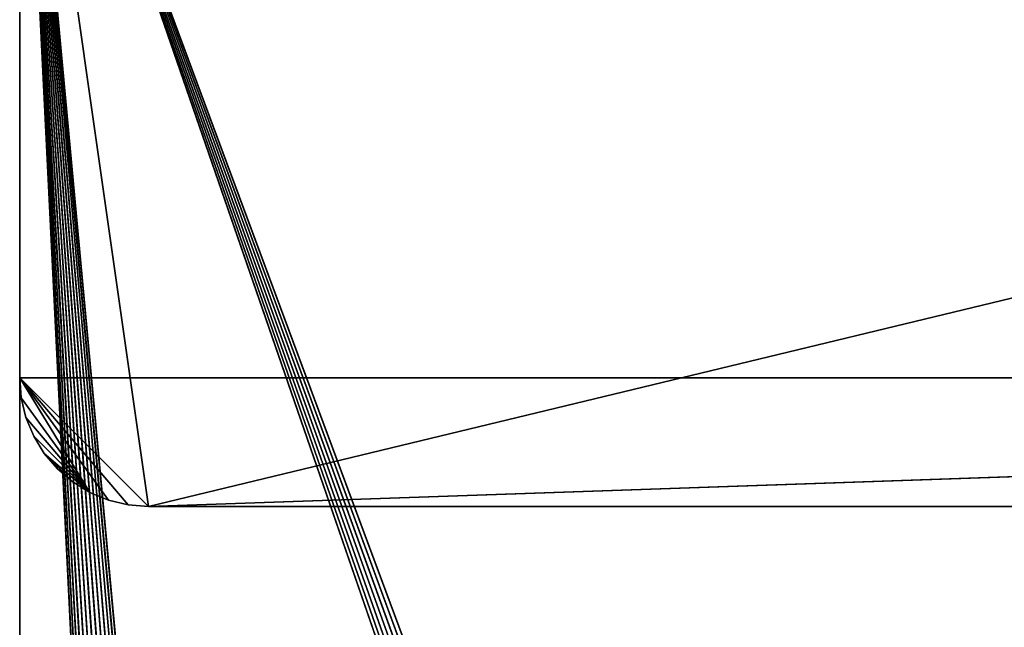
# Model space of a CAD drawing. Extents: x 0 to 6, y 0.1 to 15.2.
# Tile 228 of 256: x 0 to 1.6, y 13.3 to 14.2. Entities that reach past the tile are written whole.
import ezdxf

# ---------------------------------------------------------------- set-up
doc = ezdxf.new("R2010")
doc.units = 0
doc.header["$LTSCALE"] = 2.54
doc.layers.get('0').update_dxf_attribs({"color": 13, "linetype": 'CONTINUOUS'})

# ---------------------------------------------------------------- blocks, each defined once
blk = doc.blocks.new('UCHWYT_NA__CI_GACZK__GIUMI')
at = {"color": 0}
for p, q in [((4.86, 1.3699, 1.516), (0.03, 14.8755, 1.516)), ((0.03, 14.8755, 1.516), (4.9137, 1.395, 1.516)), ((0.03, 14.8755, 1.516), (0.86, 1.3699, 1.516)), ((0.8115, 1.336, 1.516), (0.03, 14.8755, 1.516)), ((5.03, 1.4155, 1.516), (0.03, 14.8755, 1.516)), ((5.03, 1.4155, 1.516), (0.03, 14.8755, 1.516)), ((4.971, 1.4103, 1.516), (0.03, 14.8755, 1.516)), ((4.971, 1.4103, 1.516), (0.03, 14.8755, 1.516)), ((0.03, 14.8755, 1.516), (4.9137, 1.395, 1.516)), ((1.1463, 1.395, 1.516), (0.03, 14.8755, 1.516)), ((0.03, 14.8755, 1.516), (1.2, 1.3699, 1.516)), ((1.1463, 1.395, 1.516), (0.03, 14.8755, 1.516)), ((1.089, 1.4103, 1.516), (0.03, 14.8755, 1.516)), ((1.089, 1.4103, 1.516), (0.03, 14.8755, 1.516)), ((1.03, 1.4155, 1.516), (0.03, 14.8755, 1.516)), ((0.971, 1.4103, 1.516), (0.03, 14.8755, 1.516)), ((1.03, 1.4155, 1.516), (0.03, 14.8755, 1.516)), ((0.971, 1.4103, 1.516), (0.03, 14.8755, 1.516)), ((0.9137, 1.395, 1.516), (0.03, 14.8755, 1.516)), ((0.9137, 1.395, 1.516), (0.03, 14.8755, 1.516)), ((0.03, 14.8755, 1.516), (0.86, 1.3699, 1.516)), ((0.7695, 1.294, 1.516), (0.03, 14.8755, 1.516)), ((0.8115, 1.336, 1.516), (0.03, 14.8755, 1.516)), ((0.7695, 1.294, 1.516), (0.03, 14.8755, 1.516)), ((0.7356, 1.2455, 1.516), (0.03, 14.8755, 1.516)), ((0.7356, 1.2455, 1.516), (0.03, 14.8755, 1.516)), ((0.03, 0.2755, 1.516), (0.03, 14.8755, 1.516)), ((1.2905, 1.294, 1.516), (0.03, 14.8755, 1.516)), ((4.86, 1.3699, 1.516), (0.03, 14.8755, 1.516)), ((1.2905, 1.294, 1.516), (0.03, 14.8755, 1.516)), ((1.2485, 1.336, 1.516), (0.03, 14.8755, 1.516)), ((1.2485, 1.336, 1.516), (0.03, 14.8755, 1.516)), ((0.03, 14.8755, 1.516), (1.2, 1.3699, 1.516)), ((4.86, 1.3699, 1.616), (0.03, 14.8755, 1.616)), ((0.03, 14.8755, 1.616), (4.8115, 1.336, 1.616)), ((0.86, 1.3699, 1.616), (0.03, 14.8755, 1.616)), ((0.03, 14.8755, 1.616), (0.8115, 1.336, 1.616)), ((0.03, 14.8755, 1.616), (0.8115, 1.336, 1.616)), ((0.03, 14.8755, 1.616), (0.7695, 1.294, 1.616)), ((4.9137, 1.395, 1.616), (0.03, 14.8755, 1.616)), ((4.86, 1.3699, 1.616), (0.03, 14.8755, 1.616)), ((4.9137, 1.395, 1.616), (0.03, 14.8755, 1.616)), ((4.971, 1.4103, 1.616), (0.03, 14.8755, 1.616)), ((4.971, 1.4103, 1.616), (0.03, 14.8755, 1.616)), ((0.9137, 1.395, 1.616), (0.03, 14.8755, 1.616)), ((0.86, 1.3699, 1.616), (0.03, 14.8755, 1.616)), ((0.9137, 1.395, 1.616), (0.03, 14.8755, 1.616)), ((0.971, 1.4103, 1.616), (0.03, 14.8755, 1.616)), ((0.971, 1.4103, 1.616), (0.03, 14.8755, 1.616)), ((1.03, 1.4155, 1.616), (0.03, 14.8755, 1.616)), ((0.7105, 1.1918, 1.616), (0.03, 14.8755, 1.616)), ((0.03, 14.8755, 1.616), (0.03, 0.2755, 1.616)), ((0.7105, 1.1918, 1.616), (0.03, 14.8755, 1.616)), ((0.7356, 1.2455, 1.616), (0.03, 14.8755, 1.616)), ((0.7356, 1.2455, 1.616), (0.03, 14.8755, 1.616)), ((0.03, 14.8755, 1.616), (0.7695, 1.294, 1.616)), ((4.7356, 1.2455, 1.616), (0.03, 14.8755, 1.616)), ((1.03, 1.4155, 1.616), (0.03, 14.8755, 1.616)), ((4.7356, 1.2455, 1.616), (0.03, 14.8755, 1.616)), ((4.7695, 1.294, 1.616), (0.03, 14.8755, 1.616)), ((4.7695, 1.294, 1.616), (0.03, 14.8755, 1.616)), ((0.03, 14.8755, 1.616), (4.8115, 1.336, 1.616)), ((0.03, 14.8755, 1.516), (0.03, 0.2755, 1.616)), ((0.03, 14.8755, 1.616), (0.03, 0.2755, 1.616)), ((0.03, 14.8755, 1.516), (0.03, 0.2755, 1.616)), ((0.03, 0.2755, 1.516), (0.03, 14.8755, 1.516)), ((0.03, 13.6755, 0.116), (0.03, 14.8755, 0.116)), ((0.03, 14.8755, 0.116), (0.03, 13.6755, 0.016)), ((0.03, 14.8755, 0.116), (0.03, 13.6755, 0.016)), ((0.03, 14.8755, 0.016), (0.03, 13.6755, 0.016)), ((0.23, 13.4755, 0.016), (0.03, 14.8755, 0.016)), ((0.23, 13.4755, 0.016), (0.03, 14.8755, 0.016)), ((0.03, 14.8755, 0.016), (0.03, 13.6755, 0.016)), ((0.03, 13.6755, 0.116), (0.03, 14.8755, 0.116)), ((6.03, 14.8755, 0.016), (0.23, 13.4755, 0.016)), ((6.03, 14.8755, 0.016), (0.23, 13.4755, 0.016)), ((0.03, 13.6755, 0.016), (0.03, 13.6755, 0.116)), ((0.1392, 13.4973, 0.016), (0.03, 13.6755, 0.016)), ((0.03, 13.6755, 0.016), (0.1682, 13.4853, 0.016)), ((0.23, 13.4755, 0.016), (0.03, 13.6755, 0.016)), ((0.23, 13.4755, 0.016), (0.03, 13.6755, 0.016)), ((0.1987, 13.478, 0.016), (0.03, 13.6755, 0.016)), ((0.1987, 13.478, 0.016), (0.03, 13.6755, 0.016)), ((0.03, 13.6755, 0.016), (0.1682, 13.4853, 0.016)), ((0.0325, 13.6442, 0.016), (0.03, 13.6755, 0.016)), ((0.1392, 13.4973, 0.016), (0.03, 13.6755, 0.016)), ((0.03, 13.6755, 0.116), (6.03, 13.6755, 0.116)), ((0.1987, 13.478, 0.116), (0.03, 13.6755, 0.116)), ((0.03, 13.6755, 0.116), (0.1682, 13.4853, 0.116)), ((0.1987, 13.478, 0.116), (0.03, 13.6755, 0.116)), ((0.23, 13.4755, 0.116), (0.03, 13.6755, 0.116)), ((0.23, 13.4755, 0.116), (0.03, 13.6755, 0.116)), ((0.03, 13.6755, 0.116), (6.03, 13.6755, 0.116)), ((0.03, 13.6755, 0.116), (0.1682, 13.4853, 0.116)), ((0.03, 13.6755, 0.116), (0.1392, 13.4973, 0.116)), ((0.03, 13.6755, 0.116), (0.1392, 13.4973, 0.116)), ((0.03, 13.6755, 0.116), (0.0325, 13.6442, 0.116)), ((0.03, 13.6755, 0.116), (0.0325, 13.6442, 0.116)), ((0.03, 13.6755, 0.116), (0.0325, 13.6442, 0.016)), ((0.03, 13.6755, 0.116), (0.0325, 13.6442, 0.016)), ((0.03, 13.6755, 0.016), (0.03, 13.6755, 0.116)), ((0.0325, 13.6442, 0.016), (0.03, 13.6755, 0.016)), ((6.03, 13.6755, 0.016), (0.23, 13.4755, 0.016)), ((6.03, 13.6755, 0.016), (0.23, 13.4755, 0.016)), ((0.23, 13.4755, 0.116), (6.03, 13.6755, 0.116)), ((0.23, 13.4755, 0.116), (6.03, 13.6755, 0.116)), ((0.0398, 13.6137, 0.016), (0.0325, 13.6442, 0.016)), ((0.0325, 13.6442, 0.016), (0.1392, 13.4973, 0.016)), ((0.0325, 13.6442, 0.016), (0.1392, 13.4973, 0.016)), ((0.0325, 13.6442, 0.116), (0.1392, 13.4973, 0.116)), ((0.0325, 13.6442, 0.116), (0.1392, 13.4973, 0.116)), ((0.0325, 13.6442, 0.116), (0.0398, 13.6137, 0.116)), ((0.0325, 13.6442, 0.116), (0.0398, 13.6137, 0.116)), ((0.0325, 13.6442, 0.116), (0.0398, 13.6137, 0.016)), ((0.0325, 13.6442, 0.116), (0.0398, 13.6137, 0.016)), ((0.0325, 13.6442, 0.116), (0.0325, 13.6442, 0.016)), ((0.0398, 13.6137, 0.016), (0.0325, 13.6442, 0.016)), ((0.0325, 13.6442, 0.116), (0.0325, 13.6442, 0.016)), ((0.0518, 13.5847, 0.016), (0.0398, 13.6137, 0.016)), ((0.0398, 13.6137, 0.016), (0.1392, 13.4973, 0.016)), ((0.0398, 13.6137, 0.016), (0.1392, 13.4973, 0.016)), ((0.0398, 13.6137, 0.116), (0.1392, 13.4973, 0.116)), ((0.0398, 13.6137, 0.116), (0.0518, 13.5847, 0.116)), ((0.0398, 13.6137, 0.116), (0.1392, 13.4973, 0.116)), ((0.0398, 13.6137, 0.116), (0.0518, 13.5847, 0.116)), ((0.0398, 13.6137, 0.116), (0.0518, 13.5847, 0.016)), ((0.0398, 13.6137, 0.116), (0.0518, 13.5847, 0.016)), ((0.0398, 13.6137, 0.116), (0.0398, 13.6137, 0.016)), ((0.0518, 13.5847, 0.016), (0.0398, 13.6137, 0.016)), ((0.0398, 13.6137, 0.116), (0.0398, 13.6137, 0.016)), ((0.1392, 13.4973, 0.016), (0.0518, 13.5847, 0.016)), ((0.1392, 13.4973, 0.016), (0.0518, 13.5847, 0.016)), ((0.0682, 13.5579, 0.016), (0.0518, 13.5847, 0.016)), ((0.0518, 13.5847, 0.116), (0.1392, 13.4973, 0.116)), ((0.0518, 13.5847, 0.116), (0.1392, 13.4973, 0.116)), ((0.0518, 13.5847, 0.116), (0.0682, 13.5579, 0.116)), ((0.0518, 13.5847, 0.116), (0.0682, 13.5579, 0.116)), ((0.0518, 13.5847, 0.116), (0.0682, 13.5579, 0.016)), ((0.0518, 13.5847, 0.116), (0.0682, 13.5579, 0.016)), ((0.0518, 13.5847, 0.116), (0.0518, 13.5847, 0.016)), ((0.0682, 13.5579, 0.016), (0.0518, 13.5847, 0.016)), ((0.0518, 13.5847, 0.116), (0.0518, 13.5847, 0.016)), ((0.1392, 13.4973, 0.016), (0.0682, 13.5579, 0.016)), ((0.1392, 13.4973, 0.016), (0.0682, 13.5579, 0.016)), ((0.1124, 13.5137, 0.016), (0.0682, 13.5579, 0.016)), ((0.1124, 13.5137, 0.016), (0.0682, 13.5579, 0.016)), ((0.0886, 13.5341, 0.016), (0.0682, 13.5579, 0.016)), ((0.0682, 13.5579, 0.116), (0.1392, 13.4973, 0.116)), ((0.0682, 13.5579, 0.116), (0.1392, 13.4973, 0.116)), ((0.0682, 13.5579, 0.116), (0.1124, 13.5137, 0.116)), ((0.0682, 13.5579, 0.116), (0.1124, 13.5137, 0.116)), ((0.0682, 13.5579, 0.116), (0.0886, 13.5341, 0.116)), ((0.0682, 13.5579, 0.116), (0.0886, 13.5341, 0.116)), ((0.0682, 13.5579, 0.116), (0.0886, 13.5341, 0.016)), ((0.0682, 13.5579, 0.116), (0.0886, 13.5341, 0.016)), ((0.0682, 13.5579, 0.116), (0.0682, 13.5579, 0.016)), ((0.0886, 13.5341, 0.016), (0.0682, 13.5579, 0.016)), ((0.0682, 13.5579, 0.116), (0.0682, 13.5579, 0.016)), ((0.1124, 13.5137, 0.016), (0.0886, 13.5341, 0.016)), ((0.0886, 13.5341, 0.116), (0.1124, 13.5137, 0.116)), ((0.0886, 13.5341, 0.116), (0.1124, 13.5137, 0.116)), ((0.0886, 13.5341, 0.116), (0.1124, 13.5137, 0.016)), ((0.0886, 13.5341, 0.116), (0.1124, 13.5137, 0.016)), ((0.0886, 13.5341, 0.116), (0.0886, 13.5341, 0.016)), ((0.1124, 13.5137, 0.016), (0.0886, 13.5341, 0.016)), ((0.0886, 13.5341, 0.116), (0.0886, 13.5341, 0.016)), ((0.1392, 13.4973, 0.016), (0.1124, 13.5137, 0.016)), ((0.1124, 13.5137, 0.116), (0.1392, 13.4973, 0.116)), ((0.1124, 13.5137, 0.116), (0.1392, 13.4973, 0.116)), ((0.1124, 13.5137, 0.116), (0.1392, 13.4973, 0.016)), ((0.1124, 13.5137, 0.116), (0.1392, 13.4973, 0.016)), ((0.1124, 13.5137, 0.116), (0.1124, 13.5137, 0.016)), ((0.1392, 13.4973, 0.016), (0.1124, 13.5137, 0.016)), ((0.1124, 13.5137, 0.116), (0.1124, 13.5137, 0.016)), ((0.1682, 13.4853, 0.016), (0.1392, 13.4973, 0.016)), ((0.1392, 13.4973, 0.116), (0.1682, 13.4853, 0.116)), ((0.1392, 13.4973, 0.116), (0.1682, 13.4853, 0.116)), ((0.1392, 13.4973, 0.116), (0.1682, 13.4853, 0.016)), ((0.1392, 13.4973, 0.116), (0.1682, 13.4853, 0.016)), ((0.1392, 13.4973, 0.116), (0.1392, 13.4973, 0.016)), ((0.1682, 13.4853, 0.016), (0.1392, 13.4973, 0.016)), ((0.1392, 13.4973, 0.116), (0.1392, 13.4973, 0.016)), ((0.1987, 13.478, 0.016), (0.1682, 13.4853, 0.016)), ((0.1682, 13.4853, 0.116), (0.1987, 13.478, 0.116)), ((0.1682, 13.4853, 0.116), (0.1987, 13.478, 0.116)), ((0.1682, 13.4853, 0.116), (0.1987, 13.478, 0.016)), ((0.1682, 13.4853, 0.116), (0.1987, 13.478, 0.016)), ((0.1682, 13.4853, 0.116), (0.1682, 13.4853, 0.016)), ((0.1987, 13.478, 0.016), (0.1682, 13.4853, 0.016)), ((0.1682, 13.4853, 0.116), (0.1682, 13.4853, 0.016)), ((0.23, 13.4755, 0.016), (0.1987, 13.478, 0.016)), ((0.1987, 13.478, 0.116), (0.23, 13.4755, 0.116)), ((0.1987, 13.478, 0.116), (0.23, 13.4755, 0.116)), ((0.1987, 13.478, 0.116), (0.23, 13.4755, 0.016)), ((0.1987, 13.478, 0.116), (0.23, 13.4755, 0.016)), ((0.1987, 13.478, 0.116), (0.1987, 13.478, 0.016)), ((0.23, 13.4755, 0.016), (0.1987, 13.478, 0.016)), ((0.1987, 13.478, 0.116), (0.1987, 13.478, 0.016)), ((5.83, 13.4755, 0.016), (0.23, 13.4755, 0.016)), ((0.23, 13.4755, 0.116), (5.83, 13.4755, 0.116)), ((0.23, 13.4755, 0.116), (5.83, 13.4755, 0.116)), ((0.23, 13.4755, 0.116), (5.83, 13.4755, 0.016)), ((0.23, 13.4755, 0.116), (5.83, 13.4755, 0.016)), ((0.23, 13.4755, 0.116), (0.23, 13.4755, 0.016)), ((5.83, 13.4755, 0.016), (0.23, 13.4755, 0.016)), ((0.23, 13.4755, 0.116), (0.23, 13.4755, 0.016))]:
    blk.add_line(p, q, dxfattribs=at)
mesh = blk.add_polyface(dxfattribs=at)
corners = [(4.9137, 1.395, 1.516), (4.86, 1.3699, 1.516), (0.03, 14.8755, 1.516)]
mesh.append_faces([[corners[k] for k in face] for face in [(0, 1, 2)]], dxfattribs={"color": 0})
mesh = blk.add_polyface(dxfattribs=at)
corners = [(0.86, 1.3699, 1.516), (0.8115, 1.336, 1.516), (0.03, 14.8755, 1.516)]
mesh.append_faces([[corners[k] for k in face] for face in [(0, 1, 2)]], dxfattribs={"color": 0})
mesh = blk.add_polyface(dxfattribs=at)
corners = [(6.03, 14.8755, 1.516), (5.03, 1.4155, 1.516), (0.03, 14.8755, 1.516)]
mesh.append_faces([[corners[k] for k in face] for face in [(0, 1, 2)]], dxfattribs={"color": 0})
mesh = blk.add_polyface(dxfattribs=at)
corners = [(5.03, 1.4155, 1.516), (4.971, 1.4103, 1.516), (0.03, 14.8755, 1.516)]
mesh.append_faces([[corners[k] for k in face] for face in [(0, 1, 2)]], dxfattribs={"color": 0})
mesh = blk.add_polyface(dxfattribs=at)
corners = [(4.971, 1.4103, 1.516), (4.9137, 1.395, 1.516), (0.03, 14.8755, 1.516)]
mesh.append_faces([[corners[k] for k in face] for face in [(0, 1, 2)]], dxfattribs={"color": 0})
mesh = blk.add_polyface(dxfattribs=at)
corners = [(1.2, 1.3699, 1.516), (1.1463, 1.395, 1.516), (0.03, 14.8755, 1.516)]
mesh.append_faces([[corners[k] for k in face] for face in [(0, 1, 2)]], dxfattribs={"color": 0})
mesh = blk.add_polyface(dxfattribs=at)
corners = [(1.1463, 1.395, 1.516), (1.089, 1.4103, 1.516), (0.03, 14.8755, 1.516)]
mesh.append_faces([[corners[k] for k in face] for face in [(0, 1, 2)]], dxfattribs={"color": 0})
mesh = blk.add_polyface(dxfattribs=at)
corners = [(1.089, 1.4103, 1.516), (1.03, 1.4155, 1.516), (0.03, 14.8755, 1.516)]
mesh.append_faces([[corners[k] for k in face] for face in [(0, 1, 2)]], dxfattribs={"color": 0})
mesh = blk.add_polyface(dxfattribs=at)
corners = [(1.03, 1.4155, 1.516), (0.971, 1.4103, 1.516), (0.03, 14.8755, 1.516)]
mesh.append_faces([[corners[k] for k in face] for face in [(0, 1, 2)]], dxfattribs={"color": 0})
mesh = blk.add_polyface(dxfattribs=at)
corners = [(0.971, 1.4103, 1.516), (0.9137, 1.395, 1.516), (0.03, 14.8755, 1.516)]
mesh.append_faces([[corners[k] for k in face] for face in [(0, 1, 2)]], dxfattribs={"color": 0})
mesh = blk.add_polyface(dxfattribs=at)
corners = [(0.9137, 1.395, 1.516), (0.86, 1.3699, 1.516), (0.03, 14.8755, 1.516)]
mesh.append_faces([[corners[k] for k in face] for face in [(0, 1, 2)]], dxfattribs={"color": 0})
mesh = blk.add_polyface(dxfattribs=at)
corners = [(0.8115, 1.336, 1.516), (0.7695, 1.294, 1.516), (0.03, 14.8755, 1.516)]
mesh.append_faces([[corners[k] for k in face] for face in [(0, 1, 2)]], dxfattribs={"color": 0})
mesh = blk.add_polyface(dxfattribs=at)
corners = [(0.7695, 1.294, 1.516), (0.7356, 1.2455, 1.516), (0.03, 14.8755, 1.516)]
mesh.append_faces([[corners[k] for k in face] for face in [(0, 1, 2)]], dxfattribs={"color": 0})
mesh = blk.add_polyface(dxfattribs=at)
corners = [(0.7356, 1.2455, 1.516), (0.03, 0.2755, 1.516), (0.03, 14.8755, 1.516)]
mesh.append_faces([[corners[k] for k in face] for face in [(0, 1, 2)]], dxfattribs={"color": 0})
mesh = blk.add_polyface(dxfattribs=at)
corners = [(4.86, 1.3699, 1.516), (1.2905, 1.294, 1.516), (0.03, 14.8755, 1.516)]
mesh.append_faces([[corners[k] for k in face] for face in [(0, 1, 2)]], dxfattribs={"color": 0})
mesh = blk.add_polyface(dxfattribs=at)
corners = [(1.2905, 1.294, 1.516), (1.2485, 1.336, 1.516), (0.03, 14.8755, 1.516)]
mesh.append_faces([[corners[k] for k in face] for face in [(0, 1, 2)]], dxfattribs={"color": 0})
mesh = blk.add_polyface(dxfattribs=at)
corners = [(1.2485, 1.336, 1.516), (1.2, 1.3699, 1.516), (0.03, 14.8755, 1.516)]
mesh.append_faces([[corners[k] for k in face] for face in [(0, 1, 2)]], dxfattribs={"color": 0})
mesh = blk.add_polyface(dxfattribs=at)
corners = [(4.86, 1.3699, 1.616), (0.03, 14.8755, 1.616), (4.8115, 1.336, 1.616)]
mesh.append_faces([[corners[k] for k in face] for face in [(0, 1, 2)]], dxfattribs={"color": 0})
mesh = blk.add_polyface(dxfattribs=at)
corners = [(0.86, 1.3699, 1.616), (0.03, 14.8755, 1.616), (0.8115, 1.336, 1.616)]
mesh.append_faces([[corners[k] for k in face] for face in [(0, 1, 2)]], dxfattribs={"color": 0})
mesh = blk.add_polyface(dxfattribs=at)
corners = [(0.8115, 1.336, 1.616), (0.03, 14.8755, 1.616), (0.7695, 1.294, 1.616)]
mesh.append_faces([[corners[k] for k in face] for face in [(0, 1, 2)]], dxfattribs={"color": 0})
mesh = blk.add_polyface(dxfattribs=at)
corners = [(4.9137, 1.395, 1.616), (0.03, 14.8755, 1.616), (4.86, 1.3699, 1.616)]
mesh.append_faces([[corners[k] for k in face] for face in [(0, 1, 2)]], dxfattribs={"color": 0})
mesh = blk.add_polyface(dxfattribs=at)
corners = [(4.971, 1.4103, 1.616), (0.03, 14.8755, 1.616), (4.9137, 1.395, 1.616)]
mesh.append_faces([[corners[k] for k in face] for face in [(0, 1, 2)]], dxfattribs={"color": 0})
mesh = blk.add_polyface(dxfattribs=at)
corners = [(6.03, 14.8755, 1.616), (0.03, 14.8755, 1.616), (4.971, 1.4103, 1.616)]
mesh.append_faces([[corners[k] for k in face] for face in [(0, 1, 2)]], dxfattribs={"color": 0})
mesh = blk.add_polyface(dxfattribs=at)
corners = [(0.9137, 1.395, 1.616), (0.03, 14.8755, 1.616), (0.86, 1.3699, 1.616)]
mesh.append_faces([[corners[k] for k in face] for face in [(0, 1, 2)]], dxfattribs={"color": 0})
mesh = blk.add_polyface(dxfattribs=at)
corners = [(0.971, 1.4103, 1.616), (0.03, 14.8755, 1.616), (0.9137, 1.395, 1.616)]
mesh.append_faces([[corners[k] for k in face] for face in [(0, 1, 2)]], dxfattribs={"color": 0})
mesh = blk.add_polyface(dxfattribs=at)
corners = [(1.03, 1.4155, 1.616), (0.03, 14.8755, 1.616), (0.971, 1.4103, 1.616)]
mesh.append_faces([[corners[k] for k in face] for face in [(0, 1, 2)]], dxfattribs={"color": 0})
mesh = blk.add_polyface(dxfattribs=at)
corners = [(0.7105, 1.1918, 1.616), (0.03, 14.8755, 1.616), (0.03, 0.2755, 1.616)]
mesh.append_faces([[corners[k] for k in face] for face in [(0, 1, 2)]], dxfattribs={"color": 0})
mesh = blk.add_polyface(dxfattribs=at)
corners = [(0.7356, 1.2455, 1.616), (0.03, 14.8755, 1.616), (0.7105, 1.1918, 1.616)]
mesh.append_faces([[corners[k] for k in face] for face in [(0, 1, 2)]], dxfattribs={"color": 0})
mesh = blk.add_polyface(dxfattribs=at)
corners = [(0.7695, 1.294, 1.616), (0.03, 14.8755, 1.616), (0.7356, 1.2455, 1.616)]
mesh.append_faces([[corners[k] for k in face] for face in [(0, 1, 2)]], dxfattribs={"color": 0})
mesh = blk.add_polyface(dxfattribs=at)
corners = [(4.7356, 1.2455, 1.616), (0.03, 14.8755, 1.616), (1.03, 1.4155, 1.616)]
mesh.append_faces([[corners[k] for k in face] for face in [(0, 1, 2)]], dxfattribs={"color": 0})
mesh = blk.add_polyface(dxfattribs=at)
corners = [(4.7695, 1.294, 1.616), (0.03, 14.8755, 1.616), (4.7356, 1.2455, 1.616)]
mesh.append_faces([[corners[k] for k in face] for face in [(0, 1, 2)]], dxfattribs={"color": 0})
mesh = blk.add_polyface(dxfattribs=at)
corners = [(4.8115, 1.336, 1.616), (0.03, 14.8755, 1.616), (4.7695, 1.294, 1.616)]
mesh.append_faces([[corners[k] for k in face] for face in [(0, 1, 2)]], dxfattribs={"color": 0})
mesh = blk.add_polyface(dxfattribs=at)
corners = [(0.03, 14.8755, 1.516), (0.03, 0.2755, 1.616), (0.03, 14.8755, 1.616)]
mesh.append_faces([[corners[k] for k in face] for face in [(0, 1, 2)]], dxfattribs={"color": 0})
mesh = blk.add_polyface(dxfattribs=at)
corners = [(0.03, 14.8755, 1.516), (0.03, 0.2755, 1.516), (0.03, 0.2755, 1.616)]
mesh.append_faces([[corners[k] for k in face] for face in [(0, 1, 2)]], dxfattribs={"color": 0})
mesh = blk.add_polyface(dxfattribs=at)
corners = [(0.03, 14.8755, 0.116), (0.03, 13.6755, 0.016), (0.03, 13.6755, 0.116)]
mesh.append_faces([[corners[k] for k in face] for face in [(0, 1, 2)]], dxfattribs={"color": 0})
mesh = blk.add_polyface(dxfattribs=at)
corners = [(0.03, 14.8755, 0.016), (0.03, 13.6755, 0.016), (0.03, 14.8755, 0.116)]
mesh.append_faces([[corners[k] for k in face] for face in [(0, 1, 2)]], dxfattribs={"color": 0})
mesh = blk.add_polyface(dxfattribs=at)
corners = [(6.03, 14.8755, 0.016), (0.23, 13.4755, 0.016), (0.03, 14.8755, 0.016)]
mesh.append_faces([[corners[k] for k in face] for face in [(0, 1, 2)]], dxfattribs={"color": 0})
mesh = blk.add_polyface(dxfattribs=at)
corners = [(0.23, 13.4755, 0.016), (0.03, 13.6755, 0.016), (0.03, 14.8755, 0.016)]
mesh.append_faces([[corners[k] for k in face] for face in [(0, 1, 2)]], dxfattribs={"color": 0})
mesh = blk.add_polyface(dxfattribs=at)
corners = [(6.03, 14.8755, 0.116), (0.03, 14.8755, 0.116), (6.03, 13.6755, 0.116)]
mesh.append_faces([[corners[k] for k in face] for face in [(0, 1, 2)]], dxfattribs={"color": 0})
mesh = blk.add_polyface(dxfattribs=at)
corners = [(6.03, 13.6755, 0.116), (0.03, 14.8755, 0.116), (0.03, 13.6755, 0.116)]
mesh.append_faces([[corners[k] for k in face] for face in [(0, 1, 2)]], dxfattribs={"color": 0})
mesh = blk.add_polyface(dxfattribs=at)
corners = [(6.03, 13.6755, 0.016), (0.23, 13.4755, 0.016), (6.03, 14.8755, 0.016)]
mesh.append_faces([[corners[k] for k in face] for face in [(0, 1, 2)]], dxfattribs={"color": 0})
mesh = blk.add_polyface(dxfattribs=at)
corners = [(0.1682, 13.4853, 0.016), (0.1392, 13.4973, 0.016), (0.03, 13.6755, 0.016)]
mesh.append_faces([[corners[k] for k in face] for face in [(0, 1, 2)]], dxfattribs={"color": 0})
mesh = blk.add_polyface(dxfattribs=at)
corners = [(0.23, 13.4755, 0.016), (0.1987, 13.478, 0.016), (0.03, 13.6755, 0.016)]
mesh.append_faces([[corners[k] for k in face] for face in [(0, 1, 2)]], dxfattribs={"color": 0})
mesh = blk.add_polyface(dxfattribs=at)
corners = [(0.1987, 13.478, 0.016), (0.1682, 13.4853, 0.016), (0.03, 13.6755, 0.016)]
mesh.append_faces([[corners[k] for k in face] for face in [(0, 1, 2)]], dxfattribs={"color": 0})
mesh = blk.add_polyface(dxfattribs=at)
corners = [(0.1392, 13.4973, 0.016), (0.0325, 13.6442, 0.016), (0.03, 13.6755, 0.016)]
mesh.append_faces([[corners[k] for k in face] for face in [(0, 1, 2)]], dxfattribs={"color": 0})
mesh = blk.add_polyface(dxfattribs=at)
corners = [(0.1987, 13.478, 0.116), (0.03, 13.6755, 0.116), (0.1682, 13.4853, 0.116)]
mesh.append_faces([[corners[k] for k in face] for face in [(0, 1, 2)]], dxfattribs={"color": 0})
mesh = blk.add_polyface(dxfattribs=at)
corners = [(0.23, 13.4755, 0.116), (0.03, 13.6755, 0.116), (0.1987, 13.478, 0.116)]
mesh.append_faces([[corners[k] for k in face] for face in [(0, 1, 2)]], dxfattribs={"color": 0})
mesh = blk.add_polyface(dxfattribs=at)
corners = [(6.03, 13.6755, 0.116), (0.03, 13.6755, 0.116), (0.23, 13.4755, 0.116)]
mesh.append_faces([[corners[k] for k in face] for face in [(0, 1, 2)]], dxfattribs={"color": 0})
mesh = blk.add_polyface(dxfattribs=at)
corners = [(0.1682, 13.4853, 0.116), (0.03, 13.6755, 0.116), (0.1392, 13.4973, 0.116)]
mesh.append_faces([[corners[k] for k in face] for face in [(0, 1, 2)]], dxfattribs={"color": 0})
mesh = blk.add_polyface(dxfattribs=at)
corners = [(0.1392, 13.4973, 0.116), (0.03, 13.6755, 0.116), (0.0325, 13.6442, 0.116)]
mesh.append_faces([[corners[k] for k in face] for face in [(0, 1, 2)]], dxfattribs={"color": 0})
mesh = blk.add_polyface(dxfattribs=at)
corners = [(0.03, 13.6755, 0.116), (0.0325, 13.6442, 0.016), (0.0325, 13.6442, 0.116)]
mesh.append_faces([[corners[k] for k in face] for face in [(0, 1, 2)]], dxfattribs={"color": 0})
mesh = blk.add_polyface(dxfattribs=at)
corners = [(0.03, 13.6755, 0.016), (0.0325, 13.6442, 0.016), (0.03, 13.6755, 0.116)]
mesh.append_faces([[corners[k] for k in face] for face in [(0, 1, 2)]], dxfattribs={"color": 0})
mesh = blk.add_polyface(dxfattribs=at)
corners = [(6.03, 13.6755, 0.016), (5.83, 13.4755, 0.016), (0.23, 13.4755, 0.016)]
mesh.append_faces([[corners[k] for k in face] for face in [(0, 1, 2)]], dxfattribs={"color": 0})
mesh = blk.add_polyface(dxfattribs=at)
corners = [(6.03, 13.6755, 0.116), (0.23, 13.4755, 0.116), (5.83, 13.4755, 0.116)]
mesh.append_faces([[corners[k] for k in face] for face in [(0, 1, 2)]], dxfattribs={"color": 0})
mesh = blk.add_polyface(dxfattribs=at)
corners = [(0.1392, 13.4973, 0.016), (0.0398, 13.6137, 0.016), (0.0325, 13.6442, 0.016)]
mesh.append_faces([[corners[k] for k in face] for face in [(0, 1, 2)]], dxfattribs={"color": 0})
mesh = blk.add_polyface(dxfattribs=at)
corners = [(0.1392, 13.4973, 0.116), (0.0325, 13.6442, 0.116), (0.0398, 13.6137, 0.116)]
mesh.append_faces([[corners[k] for k in face] for face in [(0, 1, 2)]], dxfattribs={"color": 0})
mesh = blk.add_polyface(dxfattribs=at)
corners = [(0.0325, 13.6442, 0.116), (0.0398, 13.6137, 0.016), (0.0398, 13.6137, 0.116)]
mesh.append_faces([[corners[k] for k in face] for face in [(0, 1, 2)]], dxfattribs={"color": 0})
mesh = blk.add_polyface(dxfattribs=at)
corners = [(0.0325, 13.6442, 0.016), (0.0398, 13.6137, 0.016), (0.0325, 13.6442, 0.116)]
mesh.append_faces([[corners[k] for k in face] for face in [(0, 1, 2)]], dxfattribs={"color": 0})
mesh = blk.add_polyface(dxfattribs=at)
corners = [(0.1392, 13.4973, 0.016), (0.0518, 13.5847, 0.016), (0.0398, 13.6137, 0.016)]
mesh.append_faces([[corners[k] for k in face] for face in [(0, 1, 2)]], dxfattribs={"color": 0})
mesh = blk.add_polyface(dxfattribs=at)
corners = [(0.1392, 13.4973, 0.116), (0.0398, 13.6137, 0.116), (0.0518, 13.5847, 0.116)]
mesh.append_faces([[corners[k] for k in face] for face in [(0, 1, 2)]], dxfattribs={"color": 0})
mesh = blk.add_polyface(dxfattribs=at)
corners = [(0.0398, 13.6137, 0.116), (0.0518, 13.5847, 0.016), (0.0518, 13.5847, 0.116)]
mesh.append_faces([[corners[k] for k in face] for face in [(0, 1, 2)]], dxfattribs={"color": 0})
mesh = blk.add_polyface(dxfattribs=at)
corners = [(0.0398, 13.6137, 0.016), (0.0518, 13.5847, 0.016), (0.0398, 13.6137, 0.116)]
mesh.append_faces([[corners[k] for k in face] for face in [(0, 1, 2)]], dxfattribs={"color": 0})
mesh = blk.add_polyface(dxfattribs=at)
corners = [(0.1392, 13.4973, 0.016), (0.0682, 13.5579, 0.016), (0.0518, 13.5847, 0.016)]
mesh.append_faces([[corners[k] for k in face] for face in [(0, 1, 2)]], dxfattribs={"color": 0})
mesh = blk.add_polyface(dxfattribs=at)
corners = [(0.1392, 13.4973, 0.116), (0.0518, 13.5847, 0.116), (0.0682, 13.5579, 0.116)]
mesh.append_faces([[corners[k] for k in face] for face in [(0, 1, 2)]], dxfattribs={"color": 0})
mesh = blk.add_polyface(dxfattribs=at)
corners = [(0.0518, 13.5847, 0.116), (0.0682, 13.5579, 0.016), (0.0682, 13.5579, 0.116)]
mesh.append_faces([[corners[k] for k in face] for face in [(0, 1, 2)]], dxfattribs={"color": 0})
mesh = blk.add_polyface(dxfattribs=at)
corners = [(0.0518, 13.5847, 0.016), (0.0682, 13.5579, 0.016), (0.0518, 13.5847, 0.116)]
mesh.append_faces([[corners[k] for k in face] for face in [(0, 1, 2)]], dxfattribs={"color": 0})
mesh = blk.add_polyface(dxfattribs=at)
corners = [(0.1392, 13.4973, 0.016), (0.1124, 13.5137, 0.016), (0.0682, 13.5579, 0.016)]
mesh.append_faces([[corners[k] for k in face] for face in [(0, 1, 2)]], dxfattribs={"color": 0})
mesh = blk.add_polyface(dxfattribs=at)
corners = [(0.1124, 13.5137, 0.016), (0.0886, 13.5341, 0.016), (0.0682, 13.5579, 0.016)]
mesh.append_faces([[corners[k] for k in face] for face in [(0, 1, 2)]], dxfattribs={"color": 0})
mesh = blk.add_polyface(dxfattribs=at)
corners = [(0.1392, 13.4973, 0.116), (0.0682, 13.5579, 0.116), (0.1124, 13.5137, 0.116)]
mesh.append_faces([[corners[k] for k in face] for face in [(0, 1, 2)]], dxfattribs={"color": 0})
mesh = blk.add_polyface(dxfattribs=at)
corners = [(0.1124, 13.5137, 0.116), (0.0682, 13.5579, 0.116), (0.0886, 13.5341, 0.116)]
mesh.append_faces([[corners[k] for k in face] for face in [(0, 1, 2)]], dxfattribs={"color": 0})
mesh = blk.add_polyface(dxfattribs=at)
corners = [(0.0682, 13.5579, 0.116), (0.0886, 13.5341, 0.016), (0.0886, 13.5341, 0.116)]
mesh.append_faces([[corners[k] for k in face] for face in [(0, 1, 2)]], dxfattribs={"color": 0})
mesh = blk.add_polyface(dxfattribs=at)
corners = [(0.0682, 13.5579, 0.016), (0.0886, 13.5341, 0.016), (0.0682, 13.5579, 0.116)]
mesh.append_faces([[corners[k] for k in face] for face in [(0, 1, 2)]], dxfattribs={"color": 0})
mesh = blk.add_polyface(dxfattribs=at)
corners = [(0.0886, 13.5341, 0.116), (0.1124, 13.5137, 0.016), (0.1124, 13.5137, 0.116)]
mesh.append_faces([[corners[k] for k in face] for face in [(0, 1, 2)]], dxfattribs={"color": 0})
mesh = blk.add_polyface(dxfattribs=at)
corners = [(0.0886, 13.5341, 0.116), (0.0886, 13.5341, 0.016), (0.1124, 13.5137, 0.016)]
mesh.append_faces([[corners[k] for k in face] for face in [(0, 1, 2)]], dxfattribs={"color": 0})
mesh = blk.add_polyface(dxfattribs=at)
corners = [(0.1124, 13.5137, 0.116), (0.1392, 13.4973, 0.016), (0.1392, 13.4973, 0.116)]
mesh.append_faces([[corners[k] for k in face] for face in [(0, 1, 2)]], dxfattribs={"color": 0})
mesh = blk.add_polyface(dxfattribs=at)
corners = [(0.1124, 13.5137, 0.116), (0.1124, 13.5137, 0.016), (0.1392, 13.4973, 0.016)]
mesh.append_faces([[corners[k] for k in face] for face in [(0, 1, 2)]], dxfattribs={"color": 0})
mesh = blk.add_polyface(dxfattribs=at)
corners = [(0.1392, 13.4973, 0.116), (0.1682, 13.4853, 0.016), (0.1682, 13.4853, 0.116)]
mesh.append_faces([[corners[k] for k in face] for face in [(0, 1, 2)]], dxfattribs={"color": 0})
mesh = blk.add_polyface(dxfattribs=at)
corners = [(0.1392, 13.4973, 0.116), (0.1392, 13.4973, 0.016), (0.1682, 13.4853, 0.016)]
mesh.append_faces([[corners[k] for k in face] for face in [(0, 1, 2)]], dxfattribs={"color": 0})
mesh = blk.add_polyface(dxfattribs=at)
corners = [(0.1682, 13.4853, 0.116), (0.1987, 13.478, 0.016), (0.1987, 13.478, 0.116)]
mesh.append_faces([[corners[k] for k in face] for face in [(0, 1, 2)]], dxfattribs={"color": 0})
mesh = blk.add_polyface(dxfattribs=at)
corners = [(0.1682, 13.4853, 0.116), (0.1682, 13.4853, 0.016), (0.1987, 13.478, 0.016)]
mesh.append_faces([[corners[k] for k in face] for face in [(0, 1, 2)]], dxfattribs={"color": 0})
mesh = blk.add_polyface(dxfattribs=at)
corners = [(0.1987, 13.478, 0.116), (0.23, 13.4755, 0.016), (0.23, 13.4755, 0.116)]
mesh.append_faces([[corners[k] for k in face] for face in [(0, 1, 2)]], dxfattribs={"color": 0})
mesh = blk.add_polyface(dxfattribs=at)
corners = [(0.1987, 13.478, 0.116), (0.1987, 13.478, 0.016), (0.23, 13.4755, 0.016)]
mesh.append_faces([[corners[k] for k in face] for face in [(0, 1, 2)]], dxfattribs={"color": 0})
mesh = blk.add_polyface(dxfattribs=at)
corners = [(0.23, 13.4755, 0.116), (5.83, 13.4755, 0.016), (5.83, 13.4755, 0.116)]
mesh.append_faces([[corners[k] for k in face] for face in [(0, 1, 2)]], dxfattribs={"color": 0})
mesh = blk.add_polyface(dxfattribs=at)
corners = [(0.23, 13.4755, 0.116), (0.23, 13.4755, 0.016), (5.83, 13.4755, 0.016)]
mesh.append_faces([[corners[k] for k in face] for face in [(0, 1, 2)]], dxfattribs={"color": 0})

msp = doc.modelspace()

# ---------------------------------------------------------------- block references
at = {"color": 0}
msp.add_blockref('UCHWYT_NA__CI_GACZK__GIUMI', (0, 0), dxfattribs=at)

doc.saveas('drawing.dxf')
